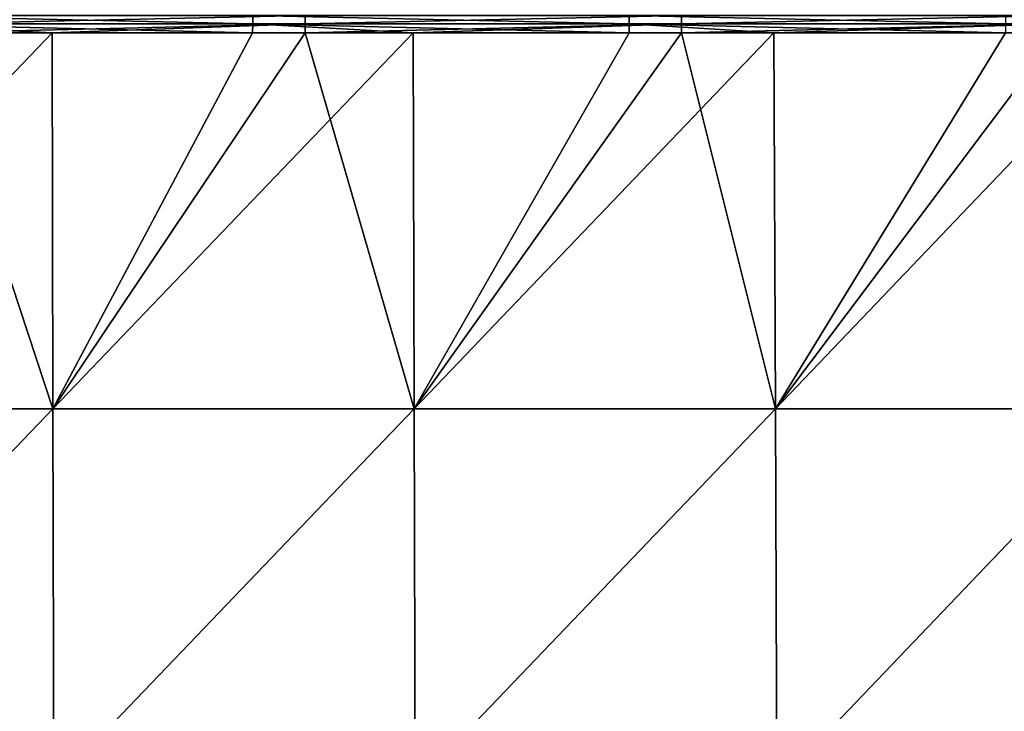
# Model space of a CAD drawing. Header units: millimetres. Extents: x -168 to 168, y -6 to 84.
# Tile 177 of 256: x 29 to 61, y 17 to 40. Entities that reach past the tile are written whole.
import ezdxf

# ---------------------------------------------------------------- set-up
doc = ezdxf.new("R2010")
doc.units = ezdxf.units.MM
doc.header["$LTSCALE"] = 65.185185
for name, color, linetype in [('107', 7, 'CONTINUOUS'), ('109', 7, 'CONTINUOUS'), ('110', 7, 'CONTINUOUS'), ('111', 7, 'CONTINUOUS')]:
    doc.layers.add(name, color=color, linetype=linetype)

msp = doc.modelspace()

# ---------------------------------------------------------------- linework, layer by layer
at = {"layer": '107', "linetype": 'CONTINUOUS'}
for points in [[(23.894, 39.565, -49.655), (23.896, 39.86, -49.608), (29.68, 39.565, -49.655), (23.894, 39.565, -49.655)], [(23.896, 39.86, -49.608), (23.899, 40.128, -49.476), (36.277, 39.86, -49.608), (23.896, 39.86, -49.608)], [(29.68, 39.565, -49.655), (23.896, 39.86, -49.608), (36.275, 39.565, -49.655), (29.68, 39.565, -49.655)], [(36.275, 39.565, -49.655), (23.896, 39.86, -49.608), (36.277, 39.86, -49.608), (36.275, 39.565, -49.655)], [(36.277, 39.86, -49.608), (23.899, 40.128, -49.476), (36.279, 40.128, -49.476), (36.277, 39.86, -49.608)], [(36.275, 39.565, -49.655), (36.277, 39.86, -49.608), (41.552, 39.565, -49.655), (36.275, 39.565, -49.655)], [(36.277, 39.86, -49.608), (36.279, 40.128, -49.476), (48.657, 39.86, -49.608), (36.277, 39.86, -49.608)], [(41.552, 39.565, -49.655), (36.277, 39.86, -49.608), (48.655, 39.565, -49.655), (41.552, 39.565, -49.655)], [(48.655, 39.565, -49.655), (36.277, 39.86, -49.608), (48.657, 39.86, -49.608), (48.655, 39.565, -49.655)], [(48.657, 39.86, -49.608), (36.279, 40.128, -49.476), (48.659, 40.128, -49.476), (48.657, 39.86, -49.608)], [(48.655, 39.565, -49.655), (48.657, 39.86, -49.608), (53.423, 39.565, -49.655), (48.655, 39.565, -49.655)], [(48.657, 39.86, -49.608), (48.659, 40.128, -49.476), (61.037, 39.86, -49.608), (48.657, 39.86, -49.608)], [(61.035, 39.565, -49.655), (48.657, 39.86, -49.608), (61.037, 39.86, -49.608), (61.035, 39.565, -49.655)], [(53.423, 39.565, -49.655), (48.657, 39.86, -49.608), (61.035, 39.565, -49.655), (53.423, 39.565, -49.655)], [(61.037, 39.86, -49.608), (48.659, 40.128, -49.476), (61.039, 40.128, -49.476), (61.037, 39.86, -49.608)]]:
    msp.add_3dface(points, dxfattribs=at)
at = {"layer": '109', "linetype": 'CONTINUOUS'}
for points in [[(23.894, 39.565, -49.655), (29.68, 39.565, -49.655), (17.823, 27.198, -49.763), (23.894, 39.565, -49.655)], [(17.823, 27.198, -49.763), (29.68, 39.565, -49.655), (29.705, 27.198, -49.763), (17.823, 27.198, -49.763)], [(29.68, 39.565, -49.655), (36.275, 39.565, -49.655), (29.705, 27.198, -49.763), (29.68, 39.565, -49.655)], [(29.705, 27.198, -49.763), (41.552, 39.565, -49.655), (41.588, 27.198, -49.763), (29.705, 27.198, -49.763)], [(36.275, 39.565, -49.655), (41.552, 39.565, -49.655), (29.705, 27.198, -49.763), (36.275, 39.565, -49.655)], [(41.552, 39.565, -49.655), (48.655, 39.565, -49.655), (41.588, 27.198, -49.763), (41.552, 39.565, -49.655)], [(48.655, 39.565, -49.655), (53.423, 39.565, -49.655), (41.588, 27.198, -49.763), (48.655, 39.565, -49.655)], [(41.588, 27.198, -49.763), (53.423, 39.565, -49.655), (53.47, 27.198, -49.763), (41.588, 27.198, -49.763)], [(53.423, 39.565, -49.655), (61.035, 39.565, -49.655), (53.47, 27.198, -49.763), (53.423, 39.565, -49.655)], [(53.47, 27.198, -49.763), (65.295, 39.565, -49.655), (65.352, 27.198, -49.763), (53.47, 27.198, -49.763)], [(61.035, 39.565, -49.655), (65.295, 39.565, -49.655), (53.47, 27.198, -49.763), (61.035, 39.565, -49.655)], [(17.823, 27.198, -49.763), (29.705, 27.198, -49.763), (17.839, 14.818, -49.871), (17.823, 27.198, -49.763)], [(29.705, 27.198, -49.763), (29.731, 14.818, -49.871), (17.839, 14.818, -49.871), (29.705, 27.198, -49.763)], [(29.705, 27.198, -49.763), (41.588, 27.198, -49.763), (29.731, 14.818, -49.871), (29.705, 27.198, -49.763)], [(41.588, 27.198, -49.763), (41.624, 14.818, -49.871), (29.731, 14.818, -49.871), (41.588, 27.198, -49.763)], [(41.588, 27.198, -49.763), (53.47, 27.198, -49.763), (41.624, 14.818, -49.871), (41.588, 27.198, -49.763)], [(53.47, 27.198, -49.763), (53.516, 14.818, -49.871), (41.624, 14.818, -49.871), (53.47, 27.198, -49.763)], [(53.47, 27.198, -49.763), (65.352, 27.198, -49.763), (53.516, 14.818, -49.871), (53.47, 27.198, -49.763)], [(65.352, 27.198, -49.763), (65.408, 14.818, -49.871), (53.516, 14.818, -49.871), (65.352, 27.198, -49.763)]]:
    msp.add_3dface(points, dxfattribs=at)
at = {"layer": '110', "linetype": 'CONTINUOUS'}
for points in [[(17.823, 27.198, 49.763), (29.705, 27.198, 49.763), (25.626, 39.565, 49.655), (17.823, 27.198, 49.763)], [(25.626, 39.565, 49.655), (29.705, 27.198, 49.763), (29.68, 39.565, 49.655), (25.626, 39.565, 49.655)], [(29.68, 39.565, 49.655), (29.705, 27.198, 49.763), (38.006, 39.565, 49.655), (29.68, 39.565, 49.655)], [(29.705, 27.198, 49.763), (41.588, 27.198, 49.763), (38.006, 39.565, 49.655), (29.705, 27.198, 49.763)], [(38.006, 39.565, 49.655), (41.588, 27.198, 49.763), (41.552, 39.565, 49.655), (38.006, 39.565, 49.655)], [(41.552, 39.565, 49.655), (41.588, 27.198, 49.763), (50.386, 39.565, 49.655), (41.552, 39.565, 49.655)], [(41.588, 27.198, 49.763), (53.47, 27.198, 49.763), (50.386, 39.565, 49.655), (41.588, 27.198, 49.763)], [(50.386, 39.565, 49.655), (53.47, 27.198, 49.763), (53.423, 39.565, 49.655), (50.386, 39.565, 49.655)], [(53.423, 39.565, 49.655), (53.47, 27.198, 49.763), (62.766, 39.565, 49.655), (53.423, 39.565, 49.655)], [(53.47, 27.198, 49.763), (65.352, 27.198, 49.763), (62.766, 39.565, 49.655), (53.47, 27.198, 49.763)], [(29.705, 27.198, 49.763), (17.823, 27.198, 49.763), (17.839, 14.818, 49.871), (29.705, 27.198, 49.763)], [(29.705, 27.198, 49.763), (17.839, 14.818, 49.871), (29.731, 14.818, 49.871), (29.705, 27.198, 49.763)], [(41.588, 27.198, 49.763), (29.705, 27.198, 49.763), (29.731, 14.818, 49.871), (41.588, 27.198, 49.763)], [(41.588, 27.198, 49.763), (29.731, 14.818, 49.871), (41.624, 14.818, 49.871), (41.588, 27.198, 49.763)], [(53.47, 27.198, 49.763), (41.588, 27.198, 49.763), (41.624, 14.818, 49.871), (53.47, 27.198, 49.763)], [(53.47, 27.198, 49.763), (41.624, 14.818, 49.871), (53.516, 14.818, 49.871), (53.47, 27.198, 49.763)], [(65.352, 27.198, 49.763), (53.47, 27.198, 49.763), (53.516, 14.818, 49.871), (65.352, 27.198, 49.763)], [(65.352, 27.198, 49.763), (53.516, 14.818, 49.871), (65.408, 14.818, 49.871), (65.352, 27.198, 49.763)]]:
    msp.add_3dface(points, dxfattribs=at)
at = {"layer": '111', "linetype": 'CONTINUOUS'}
for points in [[(38.006, 39.86, 49.608), (38.006, 40.128, 49.476), (25.626, 39.86, 49.608), (38.006, 39.86, 49.608)], [(25.626, 39.86, 49.608), (38.006, 40.128, 49.476), (25.626, 40.128, 49.476), (25.626, 39.86, 49.608)], [(25.626, 39.565, 49.655), (38.006, 39.86, 49.608), (25.626, 39.86, 49.608), (25.626, 39.565, 49.655)], [(25.626, 39.565, 49.655), (29.68, 39.565, 49.655), (38.006, 39.86, 49.608), (25.626, 39.565, 49.655)], [(29.68, 39.565, 49.655), (38.006, 39.565, 49.655), (38.006, 39.86, 49.608), (29.68, 39.565, 49.655)], [(38.006, 39.86, 49.608), (50.386, 40.128, 49.476), (38.006, 40.128, 49.476), (38.006, 39.86, 49.608)], [(50.386, 39.86, 49.608), (50.386, 40.128, 49.476), (38.006, 39.86, 49.608), (50.386, 39.86, 49.608)], [(38.006, 39.565, 49.655), (50.386, 39.86, 49.608), (38.006, 39.86, 49.608), (38.006, 39.565, 49.655)], [(38.006, 39.565, 49.655), (41.552, 39.565, 49.655), (50.386, 39.86, 49.608), (38.006, 39.565, 49.655)], [(41.552, 39.565, 49.655), (50.386, 39.565, 49.655), (50.386, 39.86, 49.608), (41.552, 39.565, 49.655)], [(50.386, 39.86, 49.608), (62.766, 40.128, 49.476), (50.386, 40.128, 49.476), (50.386, 39.86, 49.608)], [(62.766, 39.86, 49.608), (62.766, 40.128, 49.476), (50.386, 39.86, 49.608), (62.766, 39.86, 49.608)], [(50.386, 39.565, 49.655), (62.766, 39.86, 49.608), (50.386, 39.86, 49.608), (50.386, 39.565, 49.655)], [(50.386, 39.565, 49.655), (53.423, 39.565, 49.655), (62.766, 39.86, 49.608), (50.386, 39.565, 49.655)], [(53.423, 39.565, 49.655), (62.766, 39.565, 49.655), (62.766, 39.86, 49.608), (53.423, 39.565, 49.655)]]:
    msp.add_3dface(points, dxfattribs=at)

doc.saveas('drawing.dxf')
